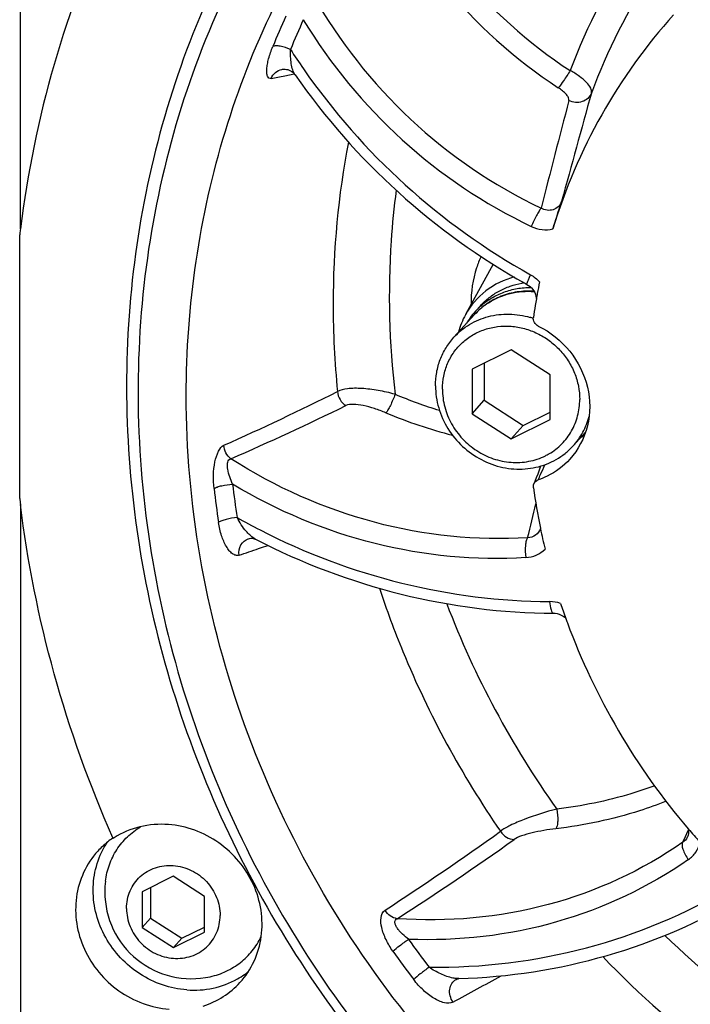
# Model space of a CAD drawing. Header units: millimetres. Extents: x 0 to 420, y 0 to 297.
# Tile 3 of 42: x 112 to 129, y 29 to 54. Entities that reach past the tile are written whole.
import ezdxf

# ---------------------------------------------------------------- set-up
doc = ezdxf.new("R2010")
doc.units = ezdxf.units.MM
doc.header["$LTSCALE"] = 23.1
doc.layers.add('COMPONENTS', color=7, linetype='CONTINUOUS')

msp = doc.modelspace()

# ---------------------------------------------------------------- linework, layer by layer
at = {"layer": 'COMPONENTS', "color": 7, "linetype": 'CONTINUOUS'}
for p, q in [((112.31601, 48.38486), (112.3129, 67.36656)), ((118.79814, 52.33718), (118.79835, 52.33723)), ((119.12525, 52.20544), (119.12515, 52.20558)), ((112.29878, 48.26302), (112.29583, 48.23844)), ((112.2969, 41.70104), (112.29583, 48.23844)), ((124.04308, 47.50617), (123.35401, 46.25711)), ((124.84038, 47.0277), (124.87494, 47.00844)), ((123.60235, 46.34413), (123.72557, 46.47944)), ((123.58041, 46.26063), (123.06631, 45.69609)), ((123.46502, 46.17293), (123.46622, 46.17464)), ((124.48425, 45.38922), (123.51675, 44.90828)), ((125.45194, 44.76387), (124.48425, 45.38922)), ((123.81978, 45.05891), (123.81993, 44.13472)), ((123.51675, 44.90828), (123.51693, 43.80199)), ((125.45212, 43.65758), (125.45194, 44.76387)), ((123.51693, 43.80199), (123.81993, 44.13472)), ((123.81993, 44.13472), (124.78762, 43.50938)), ((123.51693, 43.80199), (124.48461, 43.17664)), ((124.78762, 43.50938), (125.45209, 43.83968)), ((124.48461, 43.17664), (125.45212, 43.65758)), ((124.48461, 43.17664), (124.78762, 43.50938)), ((126.33249, 43.34188), (126.02376, 43.00286)), ((112.31713, 41.55155), (112.32024, 22.61728)), ((125.21073, 40.96732), (125.21369, 40.95289)), ((118.13936, 40.69383), (118.14456, 40.69128)), ((118.14481, 40.69115), (118.14457, 40.69128)), ((125.5397, 38.85586), (125.53975, 38.85586)), ((114.61264, 33.27431), (114.60755, 33.28582)), ((128.85574, 33.30366), (128.85526, 33.30272)), ((116.10708, 32.33559), (115.33307, 31.95084)), ((116.88123, 31.83532), (116.10708, 32.33559)), ((115.54318, 32.05528), (115.5433, 31.29651)), ((115.33307, 31.95084), (115.33322, 31.06581)), ((116.88137, 30.95029), (116.88123, 31.83532)), ((115.33322, 31.06581), (115.5433, 31.29651)), ((115.5433, 31.29651), (116.31745, 30.79623)), ((115.33322, 31.06581), (116.10737, 30.56553)), ((116.31745, 30.79623), (116.88135, 31.07654)), ((116.10737, 30.56553), (116.88137, 30.95029)), ((116.10737, 30.56553), (116.31745, 30.79623)), ((123.18476, 29.79626), (123.18754, 29.79643)), ((123.18808, 29.79644), (123.18753, 29.79642)), ((123.12103, 29.77556), (123.12195, 29.77606))]:
    msp.add_line(p, q, dxfattribs=at)
at = {"layer": 'COMPONENTS', "color": 9, "linetype": 'CONTINUOUS'}
for p, q in [((118.53461, 52.11313), (118.78054, 52.16205)), ((118.78054, 52.16205), (118.83152, 52.17232)), ((118.83152, 52.17232), (119.03193, 52.21308)), ((119.03193, 52.21308), (119.10707, 52.22852)), ((118.34758, 40.49869), (118.45979, 40.53674)), ((118.22343, 40.45683), (118.34758, 40.49869)), ((128.81357, 33.32323), (128.88155, 33.46939)), ((128.88155, 33.46939), (128.88743, 33.48219)), ((128.74403, 33.17691), (128.81357, 33.32323))]:
    msp.add_line(p, q, dxfattribs=at)
at = {"layer": 'COMPONENTS', "color": 7, "linetype": 'CONTINUOUS'}
for points in [[(118.79814, 52.33718), (118.81751, 52.34045), (118.84713, 52.34298), (118.87889, 52.34255), (118.9123, 52.33866), (118.94689, 52.33088), (118.98162, 52.31896), (119.0162, 52.30254), (119.04944, 52.28169), (119.07918, 52.25772), (119.10525, 52.2311), (119.12516, 52.20558)], [(124.87494, 47.00844), (124.91799, 46.98144), (124.95556, 46.95215), (124.99027, 46.91912)], [(124.99027, 46.91912), (125.02151, 46.88281), (125.04872, 46.84379)], [(125.04872, 46.84379), (125.07149, 46.80266), (125.08947, 46.76008), (125.10239, 46.71686), (125.11018, 46.67382), (125.11153, 46.65278)], [(125.21583, 42.5027), (125.2143, 42.49826), (125.1795, 42.40009), (125.14473, 42.30492)], [(125.14473, 42.30492), (125.10998, 42.21273), (125.07527, 42.12349), (125.05042, 42.06135)], [(117.96866, 40.70127), (117.99586, 40.70838), (118.02922, 40.71285), (118.06135, 40.71292), (118.09099, 40.70919), (118.1161, 40.70287), (118.13598, 40.69537), (118.13936, 40.69383)], [(125.53975, 38.85587), (125.57837, 38.85386), (125.62969, 38.84553), (125.67954, 38.83119), (125.72761, 38.81107), (125.77299, 38.7857), (125.81489, 38.75574), (125.84624, 38.72758)], [(128.88393, 33.51221), (128.88865, 33.47179), (128.88875, 33.43084), (128.88412, 33.3905), (128.87457, 33.35088), (128.85991, 33.31242), (128.85526, 33.30272)], [(123.12103, 29.77556), (123.14781, 29.78774), (123.16845, 29.79377), (123.18269, 29.79608), (123.18476, 29.79626)]]:
    msp.add_lwpolyline(points, dxfattribs=at)
at = {"layer": 'COMPONENTS', "color": 9, "linetype": 'CONTINUOUS'}
for centre, radius, start, end in [((140.77429, 46.71999), 15.84202, 146.388747, 159.345417), ((132.71126, 62.63832), 12.34597, 219.417803, 236.797051), ((140.68873, 46.46394), 15.16358, 146.879983, 159.596308), ((132.65487, 62.57642), 12.77898, 219.417803, 236.797051), ((130.78496, 60.52134), 12.88454, 209.470777, 244.457424), ((138.22645, 44.89039), 21.22252, 155.608262, 157.818043), ((138.30853, 44.95931), 20.83923, 155.595294, 157.805075), ((130.73038, 60.46264), 13.32113, 211.161224, 244.450844), ((133.25284, 61.98712), 16.92888, 212.740031, 214.685874), ((133.13689, 61.92485), 16.79811, 214.736277, 240.902606), ((621.41292, -85.62031), 513.64654, 164.4878803, 164.7986096), ((580.77068, -67.49516), 470.17528, 165.3316084, 165.6675015), ((141.37732, 46.53426), 21.30703, 169.174527, 180.027081), ((141.9489, 46.52985), 21.87861, 180.014826, 185.715335), ((124.85137, 45.10332), 1.71892, 131.802229, 133.368338), ((124.85425, 45.10008), 1.72325, 129.943799, 131.80172), ((124.85704, 45.09675), 1.7276, 128.65839, 129.944006), ((124.85967, 45.09345), 1.73182, 126.481122, 128.657981), ((124.86144, 45.09107), 1.73478, 125.602176, 126.481449), ((124.86311, 45.0887), 1.73768, 122.984991, 125.601619), ((124.8641, 45.0872), 1.73948, 122.637424, 122.985248), ((124.8526, 45.10208), 1.72067, 135.022638, 137.676737), ((124.85188, 45.10279), 1.71966, 133.368592, 135.022448), ((87.93259, 108.88543), 72.14236, 294.0764409, 296.5503234), ((126.19078, 55.2439), 11.87944, 247.304929, 252.947964), ((88.71124, 108.78382), 72.11028, 293.5617703, 296.0588932), ((126.09896, 55.0914), 12.215, 247.285514, 255.458052), ((115.34301, 46.63298), 10.78538, 336.272545, 337.67628), ((116.54711, 46.10573), 9.47091, 335.396783, 336.261445), ((140.60444, 44.69227), 23.17669, 186.539813, 188.598677), ((140.5614, 44.63259), 23.59836, 186.535892, 188.594756), ((44.34735, 60.72742), 82.99403, 346.0550009, 346.6536536), ((125.97934, 55.96445), 16.90954, 240.638414, 242.835011), ((94.60961, 110.68307), 74.09006, 288.1887109, 288.5853965), ((144.05887, 47.17572), 22.66186, 200.898441, 215.545076), ((125.43589, 38.31237), 0.83213, 70.535344, 89.695305), ((78.44737, 97.37224), 78.62223, 303.0787704, 305.6054524), ((78.97444, 97.48245), 78.76787, 302.8139755, 305.3610061), ((142.61446, 45.4124), 25.33159, 215.309697, 217.249938), ((144.57377, 47.50117), 23.26808, 225.625198, 243.346482), ((142.60176, 45.389), 25.79536, 215.314582, 217.254823), ((144.45686, 47.37676), 24.56482, 223.901029, 242.396223), ((81.27154, 107.04229), 88.32742, 298.2241819, 299.1071853)]:
    msp.add_arc(centre, radius, start, end, dxfattribs=at)
at = {"layer": 'COMPONENTS', "color": 7, "linetype": 'CONTINUOUS'}
for centre, radius, start, end in [((133.23992, 62.04197), 17.20408, 214.872839, 240.775719), ((139.03327, 45.03763), 26.92835, 172.858667, 173.120782), ((125.08005, 45.15674), 1.9089, 98.137717, 99.893153), ((139.50291, 44.14733), 14.60793, 168.452599, 169.619208), ((139.57479, 44.13435), 14.68097, 170.122343, 170.784431), ((139.5457, 44.1394), 14.65145, 169.618875, 170.122283), ((124.90033, 45.16198), 1.75563, 131.718416, 137.673664), ((124.90167, 45.16044), 1.75767, 131.52907, 131.717738), ((139.61932, 44.12719), 14.72608, 170.784681, 171.949756), ((125.07391, 45.31071), 1.96308, 151.193155, 164.88377), ((124.90786, 45.15702), 1.76462, 144.850629, 149.87901), ((124.90136, 45.1614), 1.75678, 137.682375, 144.777079), ((124.38043, 44.20609), 2.06682, 71.472178, 73.751817), ((125.44644, 44.97366), 1.91606, 293.973841, 296.554612), ((124.74919, 44.16402), 1.72418, 308.610322, 317.665947), ((124.64587, 44.14773), 1.55074, 296.427025, 300.178991), ((140.70077, 44.14257), 15.81213, 187.909185, 191.5844), ((140.51823, 45.02932), 28.41691, 186.726102, 187.029906), ((140.8678, 44.17606), 15.98249, 191.634562, 193.491141), ((141.20962, 44.27149), 16.33755, 198.465117, 199.841061), ((141.28328, 44.29782), 16.41578, 199.840258, 200.23443), ((141.97912, 44.66878), 17.20765, 220.429381, 221.896573), ((115.76722, 31.55542), 2.07802, 123.895978, 128.289911), ((115.7467, 31.53334), 2.07776, 122.289404, 123.080204), ((115.76596, 31.55685), 2.07611, 128.287161, 137.653545), ((116.20639, 32.03292), 2.08133, 146.466933, 148.650125), ((116.56002, 31.94538), 2.15294, 172.883692, 180.005952), ((116.55795, 31.94551), 2.15087, 180.009405, 282.474127), ((116.67024, 31.61442), 2.09446, 299.33492, 305.140633), ((116.67444, 31.6083), 2.08704, 305.14287, 308.349511)]:
    msp.add_arc(centre, radius, start, end, dxfattribs=at)
for points, knots in [([(116.42792, 44.24687), (116.42774, 45.36066), (116.58817, 47.58074), (117.31582, 50.82178), (118.51478, 53.89183), (120.16044, 56.72572), (122.21866, 59.26418), (124.64659, 61.454), (127.39238, 63.24913), (129.39044, 64.155), (130.41935, 64.53138)], [0, 0, 0, 0, 0.12731018, 0.25334686, 0.37832475, 0.50256267, 0.62644045, 0.75037339, 0.87477086, 1, 1, 1, 1]), ([(123.06326, 61.64886), (122.16561, 60.88284), (120.4897, 59.20261), (118.41231, 56.30936), (116.81657, 53.1077), (115.73879, 49.67059), (115.20213, 46.07504), (115.21783, 42.40152), (115.78467, 38.73173), (116.8893, 35.147), (118.50673, 31.72646), (120.60056, 28.54564), (123.12503, 25.67419), (126.97636, 22.35373), (132.5536, 19.26932), (137.52519, 18.14619), (140.00715, 17.96098)], [0, 0, 0, 0, 0.05980141, 0.11965046, 0.17975776, 0.24030867, 0.30144592, 0.36325706, 0.42576816, 0.48894357, 0.55269083, 0.61686985, 0.68130534, 0.7458018, 0.87387392, 1, 1, 1, 1]), ([(120.88081, 60.10467), (120.11298, 59.26149), (118.70213, 57.45126), (117.02158, 54.4403), (115.80694, 51.19003), (114.8373, 46.61302), (114.90663, 40.6116), (116.65232, 34.81756), (118.95309, 30.53975), (121.11276, 27.55457), (123.65382, 24.87215), (127.46884, 21.77997), (132.90886, 18.9161), (137.71083, 17.86756), (140.10821, 17.68867)], [0, 0, 0, 0, 0.05971678, 0.1196269, 0.17990636, 0.24069885, 0.36385339, 0.48959755, 0.55341364, 0.61758602, 0.68194895, 0.74632313, 0.87411305, 1, 1, 1, 1]), ([(114.60886, 56.31977), (114.02164, 55.07679), (113.04233, 52.48007), (112.48627, 49.76173), (112.31382, 48.38529)], [0, 0, 0, 0, 0.49773775, 1, 1, 1, 1]), ([(128.51779, 53.69106), (127.83473, 52.93543), (126.62911, 51.26135), (125.82129, 49.36375), (125.52299, 48.38269)], [0, 0, 0, 0, 0.49833252, 1, 1, 1, 1]), ([(125.52297, 48.38264), (125.54053, 48.4404), (125.6108, 48.66814), (125.68359, 48.8951), (125.73881, 49.06428)], [0, 0, 0, 0, 0.2532882, 1, 1, 1, 1]), ([(124.56409, 47.1913), (124.31106, 47.12523), (123.82762, 46.8922), (123.47884, 46.48343), (123.35377, 46.25663)], [0, 0, 0, 0, 0.50240654, 1, 1, 1, 1]), ([(123.72558, 46.47945), (123.79166, 46.55201), (123.93663, 46.68653), (124.18522, 46.84949), (124.45916, 46.97008), (124.65334, 47.02003), (124.75208, 47.03725)], [0, 0, 0, 0, 0.24774707, 0.49645556, 0.74698404, 1, 1, 1, 1]), ([(123.73634, 46.47627), (123.81941, 46.54984), (124.0007, 46.682), (124.30591, 46.82645), (124.63573, 46.91354), (124.86394, 46.93147), (124.97842, 46.93052)], [0, 0, 0, 0, 0.24645686, 0.49474181, 0.74574373, 1, 1, 1, 1]), ([(125.05301, 46.83608), (124.9149, 46.84533), (124.63764, 46.83463), (124.23811, 46.72895), (123.87603, 46.5384), (123.67076, 46.35984), (123.58041, 46.26063)], [0, 0, 0, 0, 0.25437851, 0.50527598, 0.75339476, 1, 1, 1, 1]), ([(123.06631, 45.69609), (123.17901, 45.81986), (123.44404, 46.03656), (123.9203, 46.23469), (124.44092, 46.29434), (124.7898, 46.23959), (124.95873, 46.19036)], [0, 0, 0, 0, 0.24434704, 0.49143758, 0.74315597, 1, 1, 1, 1]), ([(125.15756, 45.97574), (125.11859, 45.99493), (125.05141, 46.05697), (125.03245, 46.14767), (125.03836, 46.18945)], [0, 0, 0, 0, 0.50723549, 1, 1, 1, 1]), ([(122.78146, 44.41001), (122.78145, 44.51939), (122.80291, 44.73742), (122.90023, 45.04916), (123.05881, 45.33168), (123.27258, 45.57371), (123.53315, 45.76578), (123.83025, 45.90045), (124.15222, 45.97265), (124.48659, 45.97981), (124.82052, 45.92187), (125.14132, 45.80123), (125.43683, 45.62259), (125.69587, 45.39277), (125.90865, 45.1205), (126.06703, 44.81602), (126.16491, 44.49102), (126.18738, 44.26686), (126.1874, 44.15585)], [0, 0, 0, 0, 0.06167478, 0.12254941, 0.1828756, 0.24298766, 0.30326043, 0.36404013, 0.42558895, 0.48804479, 0.55140464, 0.61553078, 0.68017541, 0.74501844, 0.80971209, 0.87393061, 0.93740989, 1, 1, 1, 1]), ([(125.15756, 45.97574), (125.45709, 45.8282), (125.99484, 45.3975), (126.44791, 44.48877), (126.45981, 43.49201), (126.15143, 42.90546), (125.94206, 42.67551)], [0, 0, 0, 0, 0.2577717, 0.51285547, 0.75991558, 1, 1, 1, 1]), ([(122.60984, 44.49388), (122.60982, 44.60499), (122.6293, 44.82643), (122.7176, 45.14596), (122.86215, 45.44121), (122.99341, 45.61603), (123.06631, 45.69609)], [0, 0, 0, 0, 0.25367259, 0.50435928, 0.75278068, 1, 1, 1, 1]), ([(122.60984, 44.49388), (122.60987, 44.30941), (122.66495, 43.93502), (122.89896, 43.41608), (123.26554, 42.97284), (123.73537, 42.64083), (124.27132, 42.44649), (124.83111, 42.40634), (125.3691, 42.52471), (125.68622, 42.70581), (125.82511, 42.81673)], [0, 0, 0, 0, 0.1242761, 0.25094169, 0.37904612, 0.50719894, 0.6340001, 0.75844644, 0.88025681, 1, 1, 1, 1]), ([(161.61559, 31.54667), (161.08232, 30.37466), (159.80176, 28.12569), (157.29879, 25.16468), (154.29067, 22.70846), (150.86725, 20.83049), (147.12945, 19.58463), (143.1874, 19.00584), (139.15508, 19.10998), (133.80312, 20.15356), (127.48197, 23.10983), (122.38363, 27.90149), (119.36118, 32.52256), (117.68847, 36.2813), (116.66241, 40.22019), (116.42814, 42.91196), (116.42792, 44.24687)], [0, 0, 0, 0, 0.06018193, 0.12016653, 0.18023619, 0.24066198, 0.30166969, 0.36341277, 0.42595606, 0.48927141, 0.61727462, 0.74620357, 0.81057468, 0.87443537, 0.93760816, 1, 1, 1, 1]), ([(122.78146, 44.41001), (122.78149, 44.26182), (122.82178, 43.96148), (122.99425, 43.53918), (123.26716, 43.16737), (123.62216, 42.87108), (124.03564, 42.66992), (124.4803, 42.57776), (124.92605, 42.60125), (125.20674, 42.69477), (125.33604, 42.75904)], [0, 0, 0, 0, 0.12364852, 0.24951909, 0.37689271, 0.50465653, 0.63160846, 0.75674492, 0.879518, 1, 1, 1, 1]), ([(125.42543, 42.80718), (125.54121, 42.87451), (125.75601, 43.04036), (126.00105, 43.36546), (126.15371, 43.74592), (126.18742, 44.01896), (126.1874, 44.15585)], [0, 0, 0, 0, 0.24832294, 0.49627393, 0.74620382, 1, 1, 1, 1]), ([(126.02376, 43.00286), (126.11713, 43.10541), (126.28013, 43.33495), (126.38337, 43.59675), (126.41918, 43.73185)], [0, 0, 0, 0, 0.4980586, 1, 1, 1, 1]), ([(125.94206, 42.67551), (125.78402, 42.50195), (125.52387, 42.30832), (125.23323, 42.18847), (125.15818, 42.16269)], [0, 0, 0, 0, 0.74735496, 1, 1, 1, 1]), ([(114.60755, 33.28582), (114.02605, 34.60407), (113.05499, 37.31343), (112.48948, 40.13608), (112.31495, 41.55145)], [0, 0, 0, 0, 0.50256652, 1, 1, 1, 1]), ([(118.14485, 40.69115), (119.29006, 40.10146), (121.70573, 39.18654), (124.27038, 38.8609), (125.5397, 38.85586)], [0, 0, 0, 0, 0.50367267, 1, 1, 1, 1]), ([(125.88059, 38.62023), (126.22216, 37.6936), (127.07731, 35.89129), (128.23495, 34.26723), (128.88055, 33.50944)], [0, 0, 0, 0, 0.49799843, 1, 1, 1, 1]), ([(114.42367, 32.21209), (114.441, 32.35091), (114.50575, 32.62426), (114.69107, 33.00038), (114.95553, 33.3232), (115.17635, 33.49259), (115.29449, 33.56366)], [0, 0, 0, 0, 0.25266833, 0.50248019, 0.75099179, 1, 1, 1, 1]), ([(115.98564, 33.61684), (115.74949, 33.63447), (115.27363, 33.59867), (114.83273, 33.41362), (114.63677, 33.28979)], [0, 0, 0, 0, 0.5053466, 1, 1, 1, 1]), ([(117.76066, 29.70171), (117.90219, 29.85719), (118.14013, 30.21645), (118.31978, 30.84043), (118.31177, 31.50099), (118.1181, 32.14466), (117.75564, 32.72133), (117.25307, 33.18629), (116.6503, 33.50346), (116.20695, 33.60033), (115.98564, 33.61684)], [0, 0, 0, 0, 0.11942669, 0.24031331, 0.36362158, 0.48952232, 0.61738476, 0.74600597, 0.87394468, 1, 1, 1, 1]), ([(114.23154, 32.95535), (114.08996, 32.79991), (113.85211, 32.44057), (113.67243, 31.81662), (113.68048, 31.15606), (113.87416, 30.51241), (114.23663, 29.93576), (114.73919, 29.47082), (115.34195, 29.15366), (115.7853, 29.05679), (116.0066, 29.04028)], [0, 0, 0, 0, 0.11942946, 0.24031758, 0.36362486, 0.4895252, 0.61738701, 0.74600748, 0.87394541, 1, 1, 1, 1]), ([(116.44091, 29.5172), (116.03328, 29.54761), (115.218, 29.82846), (114.48652, 30.61032), (114.17356, 31.37794), (114.09167, 31.98541), (114.16994, 32.58238), (114.32745, 32.94921), (114.42892, 33.11576)], [0, 0, 0, 0, 0.25177641, 0.50668116, 0.6333789, 0.75782991, 0.87987268, 1, 1, 1, 1]), ([(114.94611, 31.53721), (114.9461, 31.61179), (114.96073, 31.76045), (115.02708, 31.97299), (115.13521, 32.16562), (115.28096, 32.33064), (115.45862, 32.4616), (115.66119, 32.55342), (115.88072, 32.60264), (116.10869, 32.60753), (116.33638, 32.56803), (116.5551, 32.48577), (116.75658, 32.36397), (116.9332, 32.20727), (117.07828, 32.02163), (117.18626, 31.81404), (117.253, 31.59245), (117.26832, 31.43961), (117.26834, 31.36392)], [0, 0, 0, 0, 0.06167478, 0.12254941, 0.1828756, 0.24298766, 0.30326043, 0.36404013, 0.42558895, 0.48804479, 0.55140464, 0.61553078, 0.68017541, 0.74501844, 0.80971209, 0.87393061, 0.93740989, 1, 1, 1, 1]), ([(123.18805, 29.79646), (124.42785, 29.83603), (126.8893, 30.21388), (129.17883, 31.19968), (130.2283, 31.8245)], [0, 0, 0, 0, 0.50386595, 1, 1, 1, 1]), ([(114.94611, 31.53721), (114.94612, 31.46152), (114.96144, 31.30868), (115.02818, 31.08709), (115.13617, 30.87949), (115.28124, 30.69385), (115.45786, 30.53716), (115.65935, 30.41535), (115.87807, 30.3331), (116.10575, 30.2936), (116.33373, 30.29848), (116.55326, 30.34771), (116.75582, 30.43953), (116.93348, 30.57049), (117.07924, 30.73551), (117.18736, 30.92814), (117.25371, 31.14068), (117.26835, 31.28934), (117.26834, 31.36392)], [0, 0, 0, 0, 0.06259011, 0.12606939, 0.19028791, 0.25498156, 0.31982459, 0.38446922, 0.44859536, 0.51195521, 0.57441105, 0.63595987, 0.69673957, 0.75701234, 0.8171244, 0.87745059, 0.93832522, 1, 1, 1, 1]), ([(117.02253, 29.84542), (117.15883, 29.87557), (117.42438, 29.96528), (117.78097, 30.18415), (118.07743, 30.47659), (118.22556, 30.71149), (118.2854, 30.83537)], [0, 0, 0, 0, 0.25265667, 0.50247838, 0.75099651, 1, 1, 1, 1]), ([(116.44091, 29.5172), (116.65888, 29.50093), (117.09746, 29.52892), (117.5096, 29.68359), (117.69634, 29.78853)], [0, 0, 0, 0, 0.50504497, 1, 1, 1, 1]), ([(116.84698, 29.1176), (117.02137, 29.17349), (117.35596, 29.32955), (117.6385, 29.56753), (117.76066, 29.70171)], [0, 0, 0, 0, 0.50229603, 1, 1, 1, 1])]:
    msp.add_open_spline(points, degree=3, knots=knots, dxfattribs=at)
at = {"layer": 'COMPONENTS', "color": 9, "linetype": 'CONTINUOUS'}
for points, knots in [([(118.53461, 52.11313), (118.51628, 52.10951), (118.47327, 52.11446), (118.43546, 52.17304), (118.42187, 52.25175), (118.42321, 52.35292), (118.44016, 52.47242), (118.48393, 52.66041), (118.53452, 52.80469), (118.57462, 52.90293)], [0, 0, 0, 0, 0.06415275, 0.13135369, 0.22176041, 0.3378134, 0.47687168, 0.63563452, 1, 1, 1, 1]), ([(119.01298, 52.83037), (118.93194, 52.86787), (118.81114, 52.9088), (118.66098, 52.92341), (118.59778, 52.9144), (118.57462, 52.90293)], [0, 0, 0, 0, 0.59135546, 0.82887405, 1, 1, 1, 1]), ([(119.12516, 52.20552), (119.1, 52.24172), (119.06338, 52.33235), (119.01685, 52.54106), (119.00892, 52.71252), (119.01298, 52.83037)], [0, 0, 0, 0, 0.20609404, 0.44881954, 1, 1, 1, 1]), ([(118.5346, 52.11311), (118.5574, 52.16891), (118.62866, 52.27054), (118.7407, 52.32545), (118.79815, 52.33717)], [0, 0, 0, 0, 0.50690126, 1, 1, 1, 1]), ([(125.95053, 52.308), (125.89778, 52.22253), (125.80251, 52.07953), (125.70463, 51.93727), (125.65702, 51.88379)], [0, 0, 0, 0, 0.58379729, 1, 1, 1, 1]), ([(126.47652, 51.75045), (126.48706, 51.78914), (126.45994, 51.89429), (126.34706, 52.03082), (126.17257, 52.17745), (126.02949, 52.26534), (125.95053, 52.308)], [0, 0, 0, 0, 0.15037749, 0.37195452, 0.6634135, 1, 1, 1, 1]), ([(125.91955, 51.56464), (125.92525, 51.58635), (125.911, 51.64425), (125.8269, 51.75926), (125.7305, 51.83581), (125.65702, 51.88379)], [0, 0, 0, 0, 0.1572479, 0.38505264, 1, 1, 1, 1]), ([(126.47649, 51.75046), (126.45814, 51.70146), (126.39576, 51.60972), (126.20421, 51.49733), (126.01769, 51.51415), (125.91954, 51.56464)], [0, 0, 0, 0, 0.24143134, 0.49076771, 1, 1, 1, 1]), ([(121.63441, 49.34447), (121.57997, 48.92822), (121.4136, 47.24675), (121.45909, 45.54497), (121.60738, 44.28428)], [0, 0, 0, 0, 0.24851874, 1, 1, 1, 1]), ([(125.73881, 49.0643), (125.72195, 49.016), (125.66669, 48.92627), (125.53123, 48.84658), (125.37443, 48.83577), (125.27491, 48.87058), (125.22937, 48.89608)], [0, 0, 0, 0, 0.2513426, 0.49610711, 0.74360433, 1, 1, 1, 1]), ([(125.22937, 48.89608), (125.21045, 48.87443), (125.17119, 48.81462), (125.08615, 48.66578), (125.02459, 48.53644), (124.98547, 48.44395)], [0, 0, 0, 0, 0.16754081, 0.4147491, 1, 1, 1, 1]), ([(124.98517, 48.4441), (125.06882, 48.40423), (125.24796, 48.35135), (125.43511, 48.36143), (125.52299, 48.38269)], [0, 0, 0, 0, 0.50616789, 1, 1, 1, 1]), ([(123.73997, 47.69973), (123.69749, 47.6083), (123.54773, 47.23031), (123.48739, 46.81801), (123.4928, 46.51276)], [0, 0, 0, 0, 0.24824573, 1, 1, 1, 1]), ([(124.96785, 47.24636), (124.95227, 47.21575), (124.92585, 47.16172), (124.89167, 47.08568), (124.87848, 47.04439), (124.86885, 47.01176), (124.87495, 47.00845)], [0, 0, 0, 0, 0.39995472, 0.7156152, 0.91928722, 1, 1, 1, 1]), ([(123.92596, 46.55202), (124.08969, 46.65687), (124.45889, 46.81386), (124.85807, 46.84487), (125.05619, 46.83035)], [0, 0, 0, 0, 0.49462253, 1, 1, 1, 1]), ([(121.60738, 44.28428), (121.46912, 44.32168), (121.19497, 44.38248), (120.79891, 44.43288), (120.45923, 44.43405), (120.25404, 44.39261), (120.17905, 44.35105)], [0, 0, 0, 0, 0.29614756, 0.5800411, 0.82271338, 1, 1, 1, 1]), ([(120.17905, 44.35105), (120.18387, 44.28134), (120.22802, 44.14338), (120.32967, 44.03977), (120.38891, 44.00406)], [0, 0, 0, 0, 0.50254003, 1, 1, 1, 1]), ([(121.60738, 44.28428), (121.5734, 44.18979), (121.51816, 44.05766), (121.43871, 43.90611), (121.40105, 43.84542), (121.38227, 43.82379)], [0, 0, 0, 0, 0.58603011, 0.83284201, 1, 1, 1, 1]), ([(121.38227, 43.82379), (121.28908, 43.86275), (121.10346, 43.9315), (120.83075, 44.00632), (120.59368, 44.0411), (120.4433, 44.03065), (120.38891, 44.00406)], [0, 0, 0, 0, 0.29527015, 0.57846557, 0.82300966, 1, 1, 1, 1]), ([(117.11641, 41.9465), (117.09131, 42.16482), (117.09771, 42.48896), (117.20269, 42.85096), (117.30405, 42.99289), (117.36343, 43.01931)], [0, 0, 0, 0, 0.57830308, 0.82896099, 1, 1, 1, 1]), ([(117.53637, 42.68544), (117.48536, 42.72407), (117.40029, 42.82649), (117.36593, 42.95496), (117.36343, 43.01931)], [0, 0, 0, 0, 0.49841293, 1, 1, 1, 1]), ([(117.57856, 42.05272), (117.55056, 42.11166), (117.50103, 42.23233), (117.45863, 42.38865), (117.44605, 42.5125), (117.45165, 42.59417), (117.4783, 42.66157), (117.51805, 42.68304), (117.53634, 42.68543)], [0, 0, 0, 0, 0.28330704, 0.56522574, 0.69984117, 0.82155512, 0.91993691, 1, 1, 1, 1]), ([(124.89534, 40.72666), (123.62556, 40.64702), (121.01825, 40.91807), (118.62899, 41.98448), (117.53642, 42.6854)], [0, 0, 0, 0, 0.49498101, 1, 1, 1, 1]), ([(117.11641, 41.9465), (117.14056, 41.96274), (117.20393, 41.99012), (117.35728, 42.03287), (117.48759, 42.04922), (117.57856, 42.05272)], [0, 0, 0, 0, 0.18274108, 0.42842084, 1, 1, 1, 1]), ([(124.84987, 40.23516), (123.60121, 40.15684), (121.04056, 40.40258), (118.67226, 41.39572), (117.57856, 42.05259)], [0, 0, 0, 0, 0.49511567, 1, 1, 1, 1]), ([(117.68837, 41.22588), (117.59754, 41.21906), (117.46774, 41.19831), (117.31522, 41.15131), (117.25216, 41.12254), (117.22804, 41.10594)], [0, 0, 0, 0, 0.570447, 0.81659215, 1, 1, 1, 1]), ([(117.73666, 40.29503), (117.71078, 40.28652), (117.64976, 40.28543), (117.56528, 40.33064), (117.48815, 40.40738), (117.38887, 40.55334), (117.29163, 40.78857), (117.24481, 40.9947), (117.22804, 41.10594)], [0, 0, 0, 0, 0.07877089, 0.16630684, 0.27023186, 0.39102982, 0.67467287, 1, 1, 1, 1]), ([(118.00219, 40.79659), (117.97147, 40.82536), (117.84935, 40.95485), (117.75069, 41.10541), (117.68837, 41.22588)], [0, 0, 0, 0, 0.23682957, 1, 1, 1, 1]), ([(118.1446, 40.69123), (118.13224, 40.6976), (118.08117, 40.72763), (118.03522, 40.76564), (118.00219, 40.79659)], [0, 0, 0, 0, 0.2349787, 1, 1, 1, 1]), ([(118.25921, 40.92011), (119.37228, 40.34902), (121.71894, 39.46505), (124.20852, 39.14937), (125.44032, 39.14449)], [0, 0, 0, 0, 0.50386905, 1, 1, 1, 1]), ([(125.21304, 40.95697), (125.19259, 40.8909), (125.10629, 40.76845), (124.96402, 40.72737), (124.89533, 40.72665)], [0, 0, 0, 0, 0.50165888, 1, 1, 1, 1]), ([(117.7366, 40.29503), (117.72598, 40.37986), (117.75284, 40.55593), (117.89078, 40.67517), (117.96607, 40.7004)], [0, 0, 0, 0, 0.51849123, 1, 1, 1, 1]), ([(124.89533, 40.72666), (124.87821, 40.70587), (124.85533, 40.64018), (124.83073, 40.47606), (124.83648, 40.33397), (124.8502, 40.23517)], [0, 0, 0, 0, 0.16140674, 0.40213355, 1, 1, 1, 1]), ([(124.84987, 40.23516), (124.93895, 40.24075), (125.11515, 40.28228), (125.26487, 40.38506), (125.32634, 40.44743)], [0, 0, 0, 0, 0.50476492, 1, 1, 1, 1]), ([(121.21947, 39.47633), (121.39512, 38.94509), (122.17763, 36.83593), (123.26375, 34.84048), (124.22126, 33.4488)], [0, 0, 0, 0, 0.24881316, 1, 1, 1, 1]), ([(125.44035, 39.14403), (125.44544, 39.07381), (125.45921, 38.98009), (125.49624, 38.88279), (125.52671, 38.85593), (125.5397, 38.85591)], [0, 0, 0, 0, 0.66720475, 0.87693686, 1, 1, 1, 1]), ([(128.04557, 34.57714), (127.85136, 34.50557), (127.06199, 34.24148), (126.24089, 34.07312), (125.61986, 34.0014)], [0, 0, 0, 0, 0.24872891, 1, 1, 1, 1]), ([(128.33142, 34.19392), (128.1136, 34.10796), (127.22637, 33.79131), (126.29739, 33.59289), (125.59451, 33.51172)], [0, 0, 0, 0, 0.24866491, 1, 1, 1, 1]), ([(125.61986, 34.0014), (125.3465, 33.92962), (124.95495, 33.80817), (124.49113, 33.61397), (124.29582, 33.50724), (124.22126, 33.4488)], [0, 0, 0, 0, 0.56159548, 0.81174028, 1, 1, 1, 1]), ([(125.61986, 34.0014), (125.63856, 33.9036), (125.65104, 33.76227), (125.63271, 33.5982), (125.61141, 33.53234), (125.59451, 33.51172)], [0, 0, 0, 0, 0.59965805, 0.83944507, 1, 1, 1, 1]), ([(124.22126, 33.4488), (124.25874, 33.38999), (124.35807, 33.29036), (124.49376, 33.24702), (124.55948, 33.24553)], [0, 0, 0, 0, 0.51477687, 1, 1, 1, 1]), ([(125.59451, 33.51172), (125.3961, 33.48881), (125.10831, 33.44208), (124.76386, 33.34641), (124.61506, 33.28496), (124.55948, 33.24553)], [0, 0, 0, 0, 0.55749924, 0.80980044, 1, 1, 1, 1]), ([(128.74403, 33.17691), (127.73765, 32.47627), (125.4323, 31.41601), (122.91047, 31.1943), (121.65979, 31.28322)], [0, 0, 0, 0, 0.49443925, 1, 1, 1, 1]), ([(128.74402, 33.1769), (128.72938, 33.15848), (128.72057, 33.09446), (128.75825, 32.94423), (128.82585, 32.82628), (128.88339, 32.74881)], [0, 0, 0, 0, 0.15120262, 0.37999218, 1, 1, 1, 1]), ([(128.88312, 32.74864), (128.95475, 32.7985), (129.08119, 32.92636), (129.15142, 33.09191), (129.17057, 33.17772)], [0, 0, 0, 0, 0.49815541, 1, 1, 1, 1]), ([(128.88312, 32.74864), (127.89334, 32.05956), (125.64131, 31.00055), (123.17338, 30.72201), (121.94287, 30.77085)], [0, 0, 0, 0, 0.49478028, 1, 1, 1, 1]), ([(122.45045, 30.07936), (123.76262, 30.06699), (126.37969, 30.38144), (128.81567, 31.39766), (129.92293, 32.05689)], [0, 0, 0, 0, 0.50453419, 1, 1, 1, 1]), ([(121.55299, 30.4776), (121.48851, 30.56853), (121.40302, 30.71092), (121.31783, 30.91385), (121.24596, 31.14466), (121.23679, 31.41384), (121.35872, 31.49302)], [0, 0, 0, 0, 0.3071291, 0.45689203, 0.59945535, 1, 1, 1, 1]), ([(121.65974, 31.28322), (121.59926, 31.29163), (121.47868, 31.34198), (121.3916, 31.43777), (121.35872, 31.49302)], [0, 0, 0, 0, 0.48710566, 1, 1, 1, 1]), ([(121.94275, 30.77097), (121.89056, 30.80973), (121.81574, 30.8717), (121.72668, 30.96316), (121.66902, 31.03423), (121.62475, 31.10697), (121.59878, 31.17794), (121.60631, 31.2483), (121.64157, 31.2755), (121.6597, 31.28321)], [0, 0, 0, 0, 0.29277853, 0.43601138, 0.57445553, 0.70407475, 0.81802056, 0.91126265, 1, 1, 1, 1]), ([(121.55299, 30.4776), (121.60502, 30.52669), (121.73413, 30.62643), (121.8666, 30.72082), (121.94275, 30.77097)], [0, 0, 0, 0, 0.43964909, 1, 1, 1, 1]), ([(122.45123, 30.07835), (122.3771, 30.02529), (122.24776, 29.92647), (122.12144, 29.82327), (122.06991, 29.77349)], [0, 0, 0, 0, 0.55997499, 1, 1, 1, 1]), ([(123.04384, 29.81084), (122.93939, 29.83186), (122.73283, 29.90739), (122.54263, 30.01508), (122.45124, 30.07835)], [0, 0, 0, 0, 0.4893869, 1, 1, 1, 1]), ([(123.18754, 29.79642), (123.17606, 29.79606), (123.12782, 29.7966), (123.07984, 29.8036), (123.04384, 29.81084)], [0, 0, 0, 0, 0.23811735, 1, 1, 1, 1]), ([(123.04358, 29.21665), (122.98058, 29.18284), (122.79917, 29.18845), (122.55196, 29.30906), (122.29514, 29.50805), (122.14175, 29.67896), (122.06991, 29.77349)], [0, 0, 0, 0, 0.18159967, 0.41961541, 0.69843388, 1, 1, 1, 1]), ([(123.04349, 29.21665), (122.98086, 29.30573), (122.93272, 29.47898), (123.00335, 29.68064), (123.07877, 29.75242), (123.12103, 29.77556)], [0, 0, 0, 0, 0.52331276, 0.76846508, 1, 1, 1, 1])]:
    msp.add_open_spline(points, degree=3, knots=knots, dxfattribs=at)
for points in [[(124.96805, 47.24676), (125.05059, 47.20089), (125.12688, 47.14117), (125.19065, 47.07152)], [(128.85526, 33.30272), (128.8302, 33.25266), (128.79062, 33.20791), (128.74402, 33.1769)]]:
    msp.add_open_spline(points, degree=3, dxfattribs=at)
at = {"layer": 'COMPONENTS', "color": 7, "linetype": 'CONTINUOUS'}
for points in [[(125.03905, 41.96677), (125.03469, 41.99822), (125.03851, 42.03191), (125.0504, 42.06135)], [(125.0504, 42.06135), (125.06888, 42.10707), (125.11154, 42.14668), (125.15818, 42.16269)]]:
    msp.add_open_spline(points, degree=3, dxfattribs=at)

doc.saveas('drawing.dxf')
